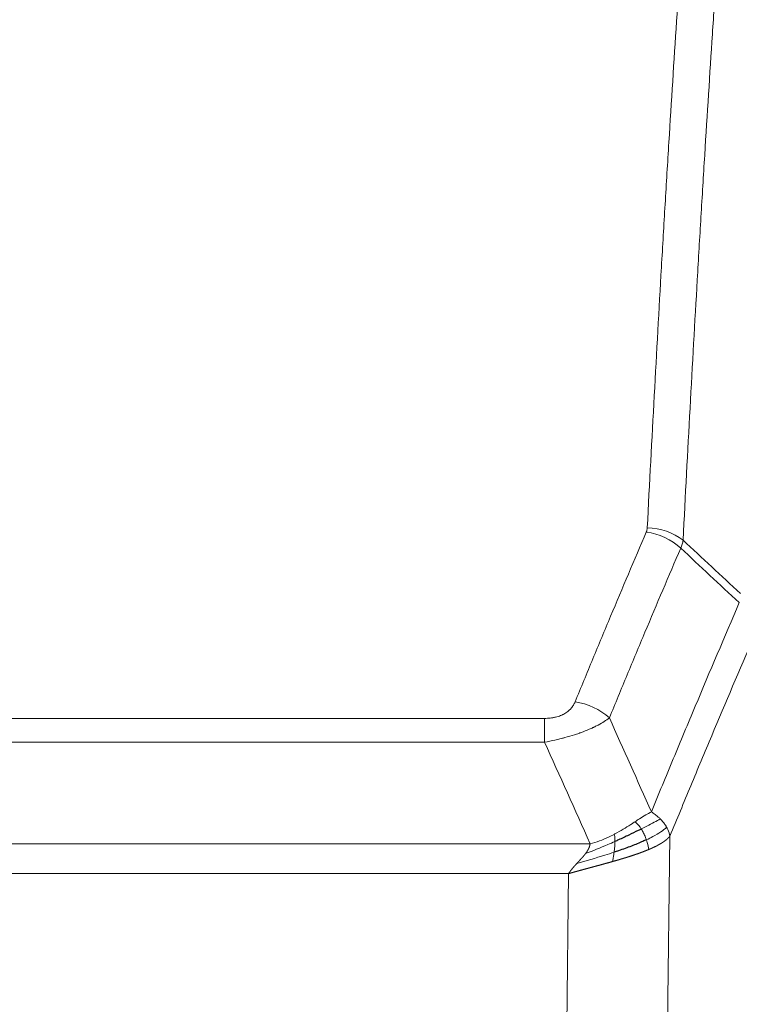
# Model space of a CAD drawing. Header units: inches. Extents: x 0 to 23760, y -13 to 16800.
# Tile 164 of 204: x 16616 to 16754, y 14288 to 14477. Entities that reach past the tile are written whole.
import ezdxf

# ---------------------------------------------------------------- set-up
doc = ezdxf.new("R2010")
doc.units = ezdxf.units.IN
doc.layers.add('254', color=7, linetype='Continuous', true_color=0xffffff)

msp = doc.modelspace()

# ---------------------------------------------------------------- linework, layer by layer
at = {"layer": '254', "color": 110, "linetype": 'Continuous', "lineweight": 13}
for p, q in [((16511.551, 14343.273), (16716.894, 14343.273)), ((16716.894, 14338.71), (16716.894, 14343.273)), ((16716.894, 14338.71), (16511.551, 14338.71)), ((16502.82, 14319.23), (16725.625, 14319.23)), ((16740.945, 14320.676), (16739.987, 14245.026)), ((16721.513, 14313.486), (16506.933, 14313.486)), ((16720.544, 14236.991), (16721.513, 14313.486))]:
    msp.add_line(p, q, dxfattribs=at)
for centre, major_axis, ratio, start_param, end_param in [((16736.59, 14371.525), (-9.987, 0.512), 0.8285973, 3.9974013, 4.7548106), ((16736.402, 14370.734), (-9.188, 3.948), 0.8056434, 4.2999866, 5.045624), ((16722.741, 14338.272), (9.245, -3.812), 0.7933159, 1.14397, 1.886928)]:
    msp.add_ellipse(centre, major_axis=major_axis, ratio=ratio, start_param=start_param, end_param=end_param, dxfattribs=at)
for points, knots in [([(16736.59, 14379.815), (16737.027, 14388.393), (16737.918, 14405.312), (16738.838, 14421.754), (16739.54, 14433.907), (16739.776, 14437.928), (16740.252, 14445.911), (16740.492, 14449.873), (16741.217, 14461.668), (16741.708, 14469.409), (16742.332, 14478.934), (16742.457, 14480.831), (16742.709, 14484.609), (16743.087, 14490.254), (16743.469, 14495.828), (16744.24, 14506.882), (16745.282, 14521.372), (16746.89, 14542.356), (16747.991, 14555.846), (16748.548, 14562.466)], [0, 0, 0, 0, 0.125, 0.25, 0.25, 0.3125, 0.3125, 0.375, 0.375, 0.5, 0.5, 0.53125, 0.53125, 0.5625, 0.625, 0.625, 0.75, 0.875, 1, 1, 1, 1]), ([(16755.431, 14559.877), (16754.873, 14553.264), (16753.771, 14539.79), (16752.161, 14518.829), (16751.118, 14504.357), (16750.346, 14493.315), (16749.963, 14487.748), (16749.584, 14482.11), (16749.333, 14478.336), (16749.207, 14476.441), (16748.583, 14466.928), (16748.091, 14459.195), (16747.365, 14447.414), (16747.124, 14443.457), (16746.648, 14435.483), (16746.412, 14431.467), (16745.709, 14419.328), (16744.787, 14402.906), (16743.895, 14386.007), (16743.457, 14377.438)], [0, 0, 0, 0, 0.125, 0.25, 0.375, 0.375, 0.4375, 0.46875, 0.46875, 0.5, 0.5, 0.625, 0.625, 0.6875, 0.6875, 0.75, 0.75, 0.875, 1, 1, 1, 1]), ([(16736.59, 14379.815), (16736.583, 14379.68), (16736.564, 14379.547), (16736.502, 14379.282), (16736.458, 14379.151), (16736.402, 14379.02)], [0, 0, 0, 0, 0.5, 0.5, 1, 1, 1, 1]), ([(16722.741, 14346.428), (16723.875, 14349.189), (16725.01, 14351.939), (16727.283, 14357.417), (16728.42, 14360.144), (16731.835, 14368.292), (16734.117, 14373.679), (16736.402, 14379.02)], [0, 0, 0, 0, 0.25, 0.25, 0.5, 0.5, 1, 1, 1, 1]), ([(16742.998, 14375.933), (16740.71, 14370.597), (16738.426, 14365.215), (16735.007, 14357.074), (16733.868, 14354.349), (16731.593, 14348.876), (16730.456, 14346.129), (16729.321, 14343.37)], [0, 0, 0, 0, 0.5, 0.5, 0.75, 0.75, 1, 1, 1, 1]), ([(16737.388, 14325.322), (16738.786, 14328.737), (16740.185, 14332.135), (16742.988, 14338.896), (16744.391, 14342.26), (16748.604, 14352.3), (16751.42, 14358.924), (16754.242, 14365.479)], [0, 0, 0, 0, 0.25, 0.25, 0.5, 0.5, 1, 1, 1, 1]), ([(16756.987, 14358.821), (16754.301, 14352.588), (16751.622, 14346.293), (16747.611, 14336.757), (16746.275, 14333.562), (16743.608, 14327.142), (16742.275, 14323.917), (16740.945, 14320.676)], [0, 0, 0, 0, 0.5, 0.5, 0.75, 0.75, 1, 1, 1, 1]), ([(16722.741, 14346.428), (16722.72, 14346.376), (16722.698, 14346.325), (16722.652, 14346.224), (16722.628, 14346.173), (16722.552, 14346.021), (16722.498, 14345.922), (16722.38, 14345.724), (16722.316, 14345.626), (16722.18, 14345.433), (16722.106, 14345.338), (16721.949, 14345.15), (16721.865, 14345.058), (16721.73, 14344.921), (16721.683, 14344.876), (16721.587, 14344.787), (16721.537, 14344.742), (16721.383, 14344.611), (16721.275, 14344.527), (16721.047, 14344.363), (16720.928, 14344.285), (16720.738, 14344.172), (16720.641, 14344.117), (16720.54, 14344.063), (16720.472, 14344.028), (16720.437, 14344.011), (16720.263, 14343.925), (16720.118, 14343.861), (16719.671, 14343.684), (16719.355, 14343.585), (16718.934, 14343.486), (16718.849, 14343.467), (16718.676, 14343.432), (16718.589, 14343.416), (16718.328, 14343.372), (16718.152, 14343.348), (16717.797, 14343.31), (16717.618, 14343.296), (16717.258, 14343.278), (16717.077, 14343.273), (16716.894, 14343.273)], [0, 0, 0, 0, 0.03125, 0.03125, 0.0625, 0.0625, 0.125, 0.125, 0.1875, 0.1875, 0.25, 0.25, 0.3125, 0.3125, 0.34375, 0.34375, 0.375, 0.375, 0.4375, 0.4375, 0.5, 0.5, 0.53125, 0.546875, 0.546875, 0.5625, 0.5625, 0.625, 0.625, 0.75, 0.75, 0.78125, 0.78125, 0.8125, 0.8125, 0.875, 0.875, 0.9375, 0.9375, 1, 1, 1, 1]), ([(16729.321, 14343.37), (16729.023, 14343.137), (16728.697, 14342.906), (16727.984, 14342.449), (16727.598, 14342.222), (16726.969, 14341.886), (16726.697, 14341.746), (16726.412, 14341.608), (16726.297, 14341.552), (16726.239, 14341.525), (16726.063, 14341.442), (16725.945, 14341.388), (16725.342, 14341.117), (16724.833, 14340.906), (16724.161, 14340.65), (16724.025, 14340.599), (16723.818, 14340.524), (16723.748, 14340.499), (16723.608, 14340.449), (16723.538, 14340.424), (16723.186, 14340.301), (16722.899, 14340.205), (16722.023, 14339.925), (16721.418, 14339.747), (16720.715, 14339.558), (16720.636, 14339.537), (16720.479, 14339.495), (16720.399, 14339.475), (16720.161, 14339.414), (16720.002, 14339.374), (16719.522, 14339.256), (16719.2, 14339.181), (16718.225, 14338.964), (16717.564, 14338.831), (16716.894, 14338.71)], [0, 0, 0, 0, 0.125, 0.125, 0.25, 0.25, 0.3125, 0.328125, 0.328125, 0.34375, 0.34375, 0.375, 0.375, 0.5, 0.5, 0.53125, 0.53125, 0.546875, 0.546875, 0.5625, 0.5625, 0.625, 0.625, 0.75, 0.75, 0.765625, 0.765625, 0.78125, 0.78125, 0.8125, 0.8125, 0.875, 0.875, 1, 1, 1, 1]), ([(16737.388, 14325.322), (16736.695, 14324.995), (16735.929, 14324.529), (16734.802, 14323.809), (16734.511, 14323.621), (16734.213, 14323.427)], [0, 0, 0, 0, 0.75, 0.75, 1, 1, 1, 1]), ([(16739.095, 14323.977), (16738.972, 14324.101), (16738.844, 14324.222), (16738.512, 14324.518), (16738.301, 14324.689), (16737.86, 14325.017), (16737.628, 14325.174), (16737.388, 14325.322)], [0, 0, 0, 0, 0.25, 0.25, 0.625, 0.625, 1, 1, 1, 1]), ([(16734.213, 14323.427), (16734.063, 14323.33), (16733.912, 14323.232), (16733.297, 14322.834), (16732.818, 14322.527), (16731.824, 14321.913), (16731.309, 14321.607), (16730.602, 14321.212), (16730.424, 14321.115), (16730.243, 14321.019)], [0, 0, 0, 0, 0.125, 0.125, 0.5, 0.5, 0.875, 0.875, 1, 1, 1, 1]), ([(16735.437, 14322.047), (16735.338, 14322.202), (16735.237, 14322.349), (16734.98, 14322.693), (16734.823, 14322.877), (16734.512, 14323.193), (16734.359, 14323.325), (16734.213, 14323.427)], [0, 0, 0, 0, 0.25, 0.25, 0.625, 0.625, 1, 1, 1, 1]), ([(16739.095, 14323.977), (16738.397, 14323.595), (16737.526, 14323.122), (16736.165, 14322.417), (16735.808, 14322.234), (16735.437, 14322.047)], [0, 0, 0, 0, 0.75, 0.75, 1, 1, 1, 1]), ([(16740.306, 14322.389), (16740.267, 14322.459), (16740.226, 14322.528), (16740.059, 14322.804), (16739.92, 14323.007), (16739.616, 14323.406), (16739.452, 14323.601), (16739.217, 14323.853), (16739.157, 14323.915), (16739.095, 14323.977)], [0, 0, 0, 0, 0.125, 0.125, 0.5, 0.5, 0.875, 0.875, 1, 1, 1, 1]), ([(16730.243, 14321.019), (16729.883, 14320.827), (16729.516, 14320.642), (16728.022, 14319.938), (16726.846, 14319.496), (16725.625, 14319.23)], [0, 0, 0, 0, 0.25, 0.25, 1, 1, 1, 1]), ([(16730.394, 14319.65), (16730.395, 14319.805), (16730.394, 14319.952), (16730.38, 14320.296), (16730.364, 14320.479), (16730.316, 14320.792), (16730.284, 14320.921), (16730.243, 14321.019)], [0, 0, 0, 0, 0.25, 0.25, 0.625, 0.625, 1, 1, 1, 1]), ([(16736.423, 14319.974), (16736.392, 14320.062), (16736.36, 14320.151), (16736.225, 14320.508), (16736.112, 14320.779), (16735.863, 14321.307), (16735.726, 14321.565), (16735.535, 14321.889), (16735.486, 14321.969), (16735.437, 14322.047)], [0, 0, 0, 0, 0.125, 0.125, 0.5, 0.5, 0.875, 0.875, 1, 1, 1, 1]), ([(16740.306, 14322.389), (16739.693, 14321.805), (16738.797, 14321.197), (16737.268, 14320.381), (16736.858, 14320.177), (16736.423, 14319.974)], [0, 0, 0, 0, 0.75, 0.75, 1, 1, 1, 1]), ([(16740.945, 14320.676), (16740.86, 14321.109), (16740.718, 14321.543), (16740.455, 14322.109), (16740.383, 14322.25), (16740.306, 14322.389)], [0, 0, 0, 0, 0.75, 0.75, 1, 1, 1, 1]), ([(16730.394, 14319.65), (16729.936, 14319.445), (16729.472, 14319.242), (16727.602, 14318.437), (16726.165, 14317.854), (16724.755, 14317.332)], [0, 0, 0, 0, 0.25, 0.25, 1, 1, 1, 1]), ([(16724.755, 14317.332), (16724.763, 14317.342), (16724.779, 14317.364), (16724.802, 14317.396), (16724.826, 14317.427), (16724.848, 14317.459), (16724.871, 14317.491), (16724.893, 14317.522), (16724.915, 14317.554), (16724.937, 14317.585), (16724.958, 14317.616), (16724.979, 14317.648), (16725, 14317.679), (16725.02, 14317.71), (16725.04, 14317.74), (16725.06, 14317.771), (16725.079, 14317.802), (16725.098, 14317.832), (16725.117, 14317.863), (16725.135, 14317.893), (16725.153, 14317.923), (16725.171, 14317.954), (16725.188, 14317.984), (16725.205, 14318.014), (16725.222, 14318.043), (16725.238, 14318.073), (16725.254, 14318.103), (16725.27, 14318.132), (16725.285, 14318.162), (16725.3, 14318.191), (16725.315, 14318.22), (16725.329, 14318.25), (16725.343, 14318.279), (16725.357, 14318.308), (16725.37, 14318.336), (16725.383, 14318.365), (16725.396, 14318.394), (16725.409, 14318.422), (16725.421, 14318.451), (16725.432, 14318.479), (16725.444, 14318.507), (16725.455, 14318.535), (16725.465, 14318.563), (16725.476, 14318.591), (16725.486, 14318.619), (16725.496, 14318.647), (16725.505, 14318.674), (16725.514, 14318.702), (16725.523, 14318.729), (16725.531, 14318.757), (16725.539, 14318.784), (16725.547, 14318.811), (16725.554, 14318.838), (16725.561, 14318.865), (16725.568, 14318.891), (16725.574, 14318.918), (16725.581, 14318.945), (16725.586, 14318.971), (16725.592, 14318.998), (16725.597, 14319.024), (16725.602, 14319.05), (16725.606, 14319.076), (16725.61, 14319.102), (16725.614, 14319.128), (16725.617, 14319.154), (16725.62, 14319.179), (16725.623, 14319.205), (16725.625, 14319.222), (16725.625, 14319.23)], [0, 0, 0, 0, 0.0185022, 0.0368847, 0.0551481, 0.073293, 0.0913199, 0.1092294, 0.1270222, 0.1446988, 0.1622598, 0.1797059, 0.1970378, 0.2142561, 0.2313614, 0.2483544, 0.265236, 0.2820066, 0.2986672, 0.3152184, 0.331661, 0.3479958, 0.3642235, 0.380345, 0.3963611, 0.4122725, 0.4280803, 0.4437851, 0.459388, 0.4748898, 0.4902915, 0.5055939, 0.5207981, 0.535905, 0.5509156, 0.565831, 0.5806521, 0.5953801, 0.6100159, 0.6245607, 0.6390157, 0.6533819, 0.6676604, 0.6818526, 0.6959596, 0.7099825, 0.7239227, 0.7377815, 0.75156, 0.7652597, 0.7788818, 0.7924277, 0.8058989, 0.8192966, 0.8326224, 0.8458776, 0.8590638, 0.8721825, 0.8852351, 0.8982233, 0.9111485, 0.9240124, 0.9368166, 0.9495628, 0.9622525, 0.9748874, 0.9874694, 1, 1, 1, 1]), ([(16730.225, 14317.589), (16730.237, 14317.676), (16730.249, 14317.764), (16730.293, 14318.117), (16730.322, 14318.385), (16730.366, 14318.911), (16730.381, 14319.168), (16730.391, 14319.493), (16730.393, 14319.572), (16730.394, 14319.65)], [0, 0, 0, 0, 0.125, 0.125, 0.5, 0.5, 0.875, 0.875, 1, 1, 1, 1]), ([(16736.913, 14318.128), (16736.842, 14318.489), (16736.742, 14318.948), (16736.541, 14319.623), (16736.484, 14319.797), (16736.423, 14319.974)], [0, 0, 0, 0, 0.75, 0.75, 1, 1, 1, 1]), ([(16740.945, 14320.676), (16740.939, 14320.669), (16740.927, 14320.655), (16740.909, 14320.633), (16740.89, 14320.612), (16740.872, 14320.59), (16740.853, 14320.569), (16740.835, 14320.548), (16740.816, 14320.527), (16740.797, 14320.506), (16740.777, 14320.485), (16740.758, 14320.464), (16740.738, 14320.444), (16740.719, 14320.423), (16740.699, 14320.402), (16740.679, 14320.382), (16740.658, 14320.362), (16740.638, 14320.341), (16740.617, 14320.321), (16740.597, 14320.301), (16740.576, 14320.281), (16740.555, 14320.261), (16740.534, 14320.241), (16740.513, 14320.221), (16740.491, 14320.202), (16740.47, 14320.182), (16740.448, 14320.163), (16740.426, 14320.143), (16740.405, 14320.124), (16740.383, 14320.105), (16740.361, 14320.085), (16740.338, 14320.066), (16740.316, 14320.047), (16740.294, 14320.029), (16740.271, 14320.01), (16740.248, 14319.991), (16740.226, 14319.972), (16740.203, 14319.954), (16740.18, 14319.935), (16740.157, 14319.917), (16740.134, 14319.899), (16740.111, 14319.88), (16740.087, 14319.862), (16740.064, 14319.844), (16740.04, 14319.826), (16740.017, 14319.808), (16739.993, 14319.79), (16739.969, 14319.773), (16739.946, 14319.755), (16739.922, 14319.738), (16739.898, 14319.72), (16739.874, 14319.703), (16739.85, 14319.685), (16739.826, 14319.668), (16739.802, 14319.651), (16739.777, 14319.634), (16739.753, 14319.617), (16739.729, 14319.6), (16739.704, 14319.583), (16739.68, 14319.567), (16739.655, 14319.55), (16739.631, 14319.534), (16739.606, 14319.517), (16739.581, 14319.501), (16739.557, 14319.484), (16739.532, 14319.468), (16739.507, 14319.452), (16739.483, 14319.436), (16739.458, 14319.42), (16739.433, 14319.404), (16739.408, 14319.388), (16739.383, 14319.373), (16739.358, 14319.357), (16739.333, 14319.341), (16739.308, 14319.326), (16739.283, 14319.311), (16739.258, 14319.295), (16739.233, 14319.28), (16739.208, 14319.265), (16739.183, 14319.25), (16739.158, 14319.235), (16739.133, 14319.22), (16739.108, 14319.205), (16739.083, 14319.19), (16739.058, 14319.176), (16739.033, 14319.161), (16739.008, 14319.146), (16738.982, 14319.132), (16738.957, 14319.118), (16738.932, 14319.103), (16738.907, 14319.089), (16738.882, 14319.075), (16738.857, 14319.061), (16738.832, 14319.047), (16738.807, 14319.033), (16738.782, 14319.019), (16738.757, 14319.006), (16738.732, 14318.992), (16738.707, 14318.978), (16738.682, 14318.965), (16738.658, 14318.951), (16738.633, 14318.938), (16738.608, 14318.925), (16738.583, 14318.912), (16738.558, 14318.898), (16738.534, 14318.885), (16738.509, 14318.872), (16738.484, 14318.859), (16738.46, 14318.847), (16738.435, 14318.834), (16738.411, 14318.821), (16738.386, 14318.809), (16738.362, 14318.796), (16738.337, 14318.784), (16738.313, 14318.771), (16738.289, 14318.759), (16738.264, 14318.747), (16738.24, 14318.735), (16738.216, 14318.723), (16738.192, 14318.711), (16738.168, 14318.699), (16738.144, 14318.687), (16738.12, 14318.675), (16738.096, 14318.663), (16738.072, 14318.652), (16738.049, 14318.64), (16738.025, 14318.629), (16738.001, 14318.617), (16737.978, 14318.606), (16737.954, 14318.595), (16737.931, 14318.584), (16737.908, 14318.572), (16737.884, 14318.561), (16737.861, 14318.55), (16737.838, 14318.539), (16737.815, 14318.529), (16737.792, 14318.518), (16737.769, 14318.507), (16737.746, 14318.497), (16737.724, 14318.486), (16737.701, 14318.476), (16737.679, 14318.465), (16737.656, 14318.455), (16737.634, 14318.445), (16737.611, 14318.434), (16737.589, 14318.424), (16737.567, 14318.414), (16737.545, 14318.404), (16737.523, 14318.394), (16737.501, 14318.384), (16737.48, 14318.375), (16737.458, 14318.365), (16737.436, 14318.355), (16737.415, 14318.346), (16737.394, 14318.336), (16737.372, 14318.327), (16737.351, 14318.317), (16737.33, 14318.308), (16737.309, 14318.299), (16737.288, 14318.29), (16737.268, 14318.28), (16737.247, 14318.271), (16737.226, 14318.262), (16737.206, 14318.254), (16737.186, 14318.245), (16737.165, 14318.236), (16737.145, 14318.227), (16737.125, 14318.219), (16737.105, 14318.21), (16737.086, 14318.201), (16737.066, 14318.193), (16737.046, 14318.185), (16737.027, 14318.176), (16737.008, 14318.168), (16736.989, 14318.16), (16736.969, 14318.152), (16736.95, 14318.144), (16736.932, 14318.136), (16736.919, 14318.13), (16736.913, 14318.128)], [0, 0, 0, 0, 0.0080212, 0.0160154, 0.0239827, 0.0319231, 0.0398365, 0.0477229, 0.0555824, 0.0634149, 0.0712205, 0.0789992, 0.0867509, 0.0944756, 0.1021734, 0.1098443, 0.1174881, 0.1251051, 0.1326951, 0.1402581, 0.1477942, 0.1553034, 0.1627856, 0.1702408, 0.1776691, 0.1850704, 0.1924448, 0.1997923, 0.2071128, 0.2144063, 0.2216729, 0.2289126, 0.2361253, 0.243311, 0.2504698, 0.2576016, 0.2647065, 0.2717845, 0.2788355, 0.2858595, 0.2928566, 0.2998268, 0.30677, 0.3136862, 0.3205755, 0.3274379, 0.3342733, 0.3410817, 0.3478632, 0.3546178, 0.3613454, 0.3680461, 0.3747198, 0.3813665, 0.3879863, 0.3945792, 0.4011451, 0.4076841, 0.4141961, 0.4206811, 0.4271393, 0.4335704, 0.4399746, 0.4463519, 0.4527022, 0.4590256, 0.465322, 0.4715915, 0.477834, 0.4840496, 0.4902382, 0.4963999, 0.5025346, 0.5086424, 0.5147232, 0.5207771, 0.526804, 0.532804, 0.5387771, 0.5447232, 0.5506423, 0.5565345, 0.5623997, 0.568238, 0.5740494, 0.5798338, 0.5855912, 0.5913217, 0.5970253, 0.6027019, 0.6083515, 0.6139742, 0.61957, 0.6251388, 0.6306807, 0.6361956, 0.6416836, 0.6471446, 0.6525787, 0.6579858, 0.663366, 0.6687192, 0.6740455, 0.6793448, 0.6846172, 0.6898627, 0.6950812, 0.7002727, 0.7054373, 0.710575, 0.7156857, 0.7207694, 0.7258262, 0.7308561, 0.735859, 0.740835, 0.745784, 0.7507061, 0.7556012, 0.7604694, 0.7653107, 0.7701249, 0.7749123, 0.7796727, 0.7844061, 0.7891127, 0.7937922, 0.7984448, 0.8030705, 0.8076692, 0.812241, 0.8167858, 0.8213037, 0.8257947, 0.8302587, 0.8346957, 0.8391058, 0.843489, 0.8478452, 0.8521745, 0.8564768, 0.8607522, 0.8650006, 0.8692221, 0.8734166, 0.8775842, 0.8817249, 0.8858386, 0.8899254, 0.8939852, 0.8980181, 0.902024, 0.906003, 0.909955, 0.9138802, 0.9177783, 0.9216495, 0.9254938, 0.9293111, 0.9331015, 0.936865, 0.9406015, 0.944311, 0.9479937, 0.9516493, 0.9552781, 0.9588799, 0.9624547, 0.9660026, 0.9695236, 0.9730176, 0.9764847, 0.9799249, 0.9833381, 0.9867243, 0.9900837, 0.993416, 0.9967215, 1, 1, 1, 1]), ([(16730.225, 14317.589), (16729.647, 14317.398), (16729.059, 14317.21), (16726.685, 14316.469), (16724.856, 14315.938), (16723.083, 14315.434)], [0, 0, 0, 0, 0.25, 0.25, 1, 1, 1, 1]), ([(16723.083, 14315.434), (16723.098, 14315.45), (16723.126, 14315.48), (16723.167, 14315.525), (16723.208, 14315.569), (16723.247, 14315.612), (16723.286, 14315.653), (16723.323, 14315.694), (16723.359, 14315.733), (16723.395, 14315.771), (16723.429, 14315.808), (16723.462, 14315.844), (16723.494, 14315.879), (16723.525, 14315.912), (16723.555, 14315.945), (16723.584, 14315.976), (16723.612, 14316.006), (16723.639, 14316.035), (16723.665, 14316.063), (16723.689, 14316.09), (16723.713, 14316.115), (16723.736, 14316.14), (16723.757, 14316.163), (16723.778, 14316.185), (16723.797, 14316.206), (16723.816, 14316.226), (16723.833, 14316.245), (16723.849, 14316.263), (16723.864, 14316.279), (16723.879, 14316.294), (16723.892, 14316.309), (16723.904, 14316.322), (16723.915, 14316.334), (16723.925, 14316.345), (16723.934, 14316.354), (16723.942, 14316.363), (16723.948, 14316.37), (16723.954, 14316.377), (16723.959, 14316.382), (16723.971, 14316.396), (16723.992, 14316.419), (16724.021, 14316.451), (16724.05, 14316.483), (16724.078, 14316.515), (16724.106, 14316.546), (16724.134, 14316.578), (16724.161, 14316.609), (16724.188, 14316.64), (16724.214, 14316.67), (16724.241, 14316.7), (16724.267, 14316.731), (16724.292, 14316.76), (16724.318, 14316.79), (16724.343, 14316.82), (16724.367, 14316.849), (16724.392, 14316.878), (16724.416, 14316.906), (16724.439, 14316.935), (16724.463, 14316.963), (16724.486, 14316.991), (16724.508, 14317.018), (16724.531, 14317.046), (16724.553, 14317.073), (16724.574, 14317.1), (16724.596, 14317.127), (16724.617, 14317.153), (16724.637, 14317.179), (16724.658, 14317.205), (16724.678, 14317.231), (16724.698, 14317.257), (16724.717, 14317.282), (16724.736, 14317.307), (16724.748, 14317.323), (16724.755, 14317.332)], [0, 0, 0, 0, 0.0247661, 0.0489206, 0.0724636, 0.0953949, 0.1177147, 0.1394229, 0.1605195, 0.1810045, 0.2008779, 0.2201398, 0.23879, 0.2568287, 0.2742558, 0.2910713, 0.3072753, 0.3228676, 0.3378484, 0.3522176, 0.3659752, 0.3791212, 0.3916556, 0.4035785, 0.4148897, 0.4255894, 0.4356775, 0.445154, 0.454019, 0.4622723, 0.4699141, 0.4769443, 0.4833629, 0.48917, 0.4943654, 0.4989493, 0.5029216, 0.5062824, 0.5090316, 0.5111692, 0.5284651, 0.5456049, 0.5625886, 0.5794163, 0.5960881, 0.612604, 0.6289642, 0.6451687, 0.6612176, 0.6771111, 0.6928491, 0.7084319, 0.7238594, 0.7391318, 0.7542492, 0.7692118, 0.7840195, 0.7986726, 0.8131712, 0.8275153, 0.8417051, 0.8557408, 0.8696224, 0.8833501, 0.8969241, 0.9103445, 0.9236114, 0.936725, 0.9496856, 0.9624932, 0.975148, 0.9876502, 1, 1, 1, 1]), ([(16736.913, 14318.128), (16736.898, 14318.122), (16736.869, 14318.109), (16736.825, 14318.091), (16736.78, 14318.072), (16736.736, 14318.054), (16736.691, 14318.035), (16736.647, 14318.017), (16736.602, 14317.998), (16736.557, 14317.98), (16736.512, 14317.962), (16736.467, 14317.943), (16736.422, 14317.925), (16736.377, 14317.907), (16736.331, 14317.889), (16736.286, 14317.871), (16736.241, 14317.853), (16736.195, 14317.835), (16736.149, 14317.817), (16736.103, 14317.799), (16736.058, 14317.781), (16736.012, 14317.763), (16735.966, 14317.745), (16735.919, 14317.727), (16735.873, 14317.71), (16735.827, 14317.692), (16735.78, 14317.674), (16735.734, 14317.657), (16735.687, 14317.639), (16735.641, 14317.622), (16735.594, 14317.604), (16735.547, 14317.587), (16735.5, 14317.569), (16735.454, 14317.552), (16735.407, 14317.534), (16735.36, 14317.517), (16735.312, 14317.5), (16735.265, 14317.483), (16735.218, 14317.465), (16735.171, 14317.448), (16735.123, 14317.431), (16735.076, 14317.414), (16735.028, 14317.397), (16734.981, 14317.38), (16734.933, 14317.363), (16734.885, 14317.346), (16734.838, 14317.329), (16734.79, 14317.312), (16734.742, 14317.295), (16734.694, 14317.279), (16734.646, 14317.262), (16734.598, 14317.245), (16734.55, 14317.228), (16734.502, 14317.212), (16734.454, 14317.195), (16734.406, 14317.179), (16734.357, 14317.162), (16734.309, 14317.146), (16734.261, 14317.129), (16734.212, 14317.113), (16734.164, 14317.096), (16734.115, 14317.08), (16734.067, 14317.064), (16734.018, 14317.047), (16733.97, 14317.031), (16733.921, 14317.015), (16733.873, 14316.999), (16733.824, 14316.983), (16733.775, 14316.967), (16733.727, 14316.95), (16733.678, 14316.934), (16733.629, 14316.918), (16733.58, 14316.902), (16733.531, 14316.887), (16733.482, 14316.871), (16733.434, 14316.855), (16733.385, 14316.839), (16733.336, 14316.823), (16733.287, 14316.807), (16733.238, 14316.792), (16733.189, 14316.776), (16733.14, 14316.76), (16733.091, 14316.745), (16733.042, 14316.729), (16732.993, 14316.714), (16732.943, 14316.698), (16732.894, 14316.683), (16732.845, 14316.667), (16732.796, 14316.652), (16732.747, 14316.636), (16732.698, 14316.621), (16732.649, 14316.606), (16732.6, 14316.59), (16732.55, 14316.575), (16732.501, 14316.56), (16732.452, 14316.545), (16732.403, 14316.53), (16732.354, 14316.514), (16732.305, 14316.499), (16732.255, 14316.484), (16732.206, 14316.469), (16732.157, 14316.454), (16732.108, 14316.439), (16732.059, 14316.424), (16732.009, 14316.409), (16731.96, 14316.395), (16731.911, 14316.38), (16731.862, 14316.365), (16731.813, 14316.35), (16731.764, 14316.335), (16731.715, 14316.321), (16731.665, 14316.306), (16731.616, 14316.291), (16731.567, 14316.277), (16731.518, 14316.262), (16731.469, 14316.248), (16731.42, 14316.233), (16731.371, 14316.218), (16731.322, 14316.204), (16731.273, 14316.19), (16731.224, 14316.175), (16731.175, 14316.161), (16731.126, 14316.146), (16731.077, 14316.132), (16731.028, 14316.118), (16730.979, 14316.103), (16730.93, 14316.089), (16730.881, 14316.075), (16730.833, 14316.061), (16730.784, 14316.047), (16730.735, 14316.032), (16730.686, 14316.018), (16730.637, 14316.004), (16730.589, 14315.99), (16730.54, 14315.976), (16730.491, 14315.962), (16730.443, 14315.948), (16730.394, 14315.934), (16730.346, 14315.92), (16730.297, 14315.906), (16730.249, 14315.892), (16730.2, 14315.879), (16730.152, 14315.865), (16730.103, 14315.851), (16730.055, 14315.837), (16730.007, 14315.824), (16729.958, 14315.81), (16729.926, 14315.801), (16729.91, 14315.796)], [0, 0, 0, 0, 0.0076941, 0.0153765, 0.0230472, 0.0307061, 0.0383534, 0.045989, 0.0536129, 0.061225, 0.0688255, 0.0764143, 0.0839914, 0.0915567, 0.0991104, 0.1066524, 0.1141827, 0.1217013, 0.1292082, 0.1367034, 0.1441869, 0.1516588, 0.1591189, 0.1665674, 0.1740041, 0.1814292, 0.1888426, 0.1962444, 0.2036344, 0.2110128, 0.2183794, 0.2257344, 0.2330778, 0.2404094, 0.2477294, 0.2550377, 0.2623343, 0.2696193, 0.2768926, 0.2841542, 0.2914041, 0.2986424, 0.305869, 0.313084, 0.3202872, 0.3274789, 0.3346588, 0.3418271, 0.3489838, 0.3561287, 0.3632621, 0.3703837, 0.3774937, 0.3845921, 0.3916788, 0.3987539, 0.4058173, 0.412869, 0.4199092, 0.4269376, 0.4339544, 0.4409596, 0.4479532, 0.454935, 0.4619053, 0.4688639, 0.4758109, 0.4827462, 0.4896699, 0.496582, 0.5034825, 0.5103713, 0.5172485, 0.524114, 0.5309679, 0.5378102, 0.5446409, 0.55146, 0.5582674, 0.5650632, 0.5718474, 0.57862, 0.5853809, 0.5921303, 0.598868, 0.6055941, 0.6123087, 0.6190116, 0.6257029, 0.6323825, 0.6390506, 0.6457071, 0.652352, 0.6589853, 0.665607, 0.672217, 0.6788155, 0.6854024, 0.6919777, 0.6985414, 0.7050935, 0.7116341, 0.718163, 0.7246804, 0.7311862, 0.7376804, 0.744163, 0.750634, 0.7570935, 0.7635413, 0.7699776, 0.7764024, 0.7828155, 0.7892171, 0.7956072, 0.8019856, 0.8083525, 0.8147079, 0.8210516, 0.8273839, 0.8337045, 0.8400136, 0.8463112, 0.8525972, 0.8588716, 0.8651345, 0.8713859, 0.8776257, 0.8838539, 0.8900706, 0.8962758, 0.9024695, 0.9086516, 0.9148221, 0.9209812, 0.9271287, 0.9332646, 0.9393891, 0.945502, 0.9516034, 0.9576933, 0.9637717, 0.9698385, 0.9758938, 0.9819376, 0.9879699, 0.9939907, 1, 1, 1, 1]), ([(16729.91, 14315.796), (16729.943, 14315.967), (16729.983, 14316.164), (16730.065, 14316.596), (16730.107, 14316.831), (16730.175, 14317.244), (16730.201, 14317.415), (16730.225, 14317.589)], [0, 0, 0, 0, 0.375, 0.375, 0.75, 0.75, 1, 1, 1, 1]), ([(16729.91, 14315.796), (16729.888, 14315.79), (16729.845, 14315.778), (16729.78, 14315.759), (16729.715, 14315.741), (16729.65, 14315.723), (16729.585, 14315.704), (16729.52, 14315.686), (16729.455, 14315.668), (16729.39, 14315.649), (16729.325, 14315.631), (16729.259, 14315.613), (16729.194, 14315.595), (16729.129, 14315.576), (16729.064, 14315.558), (16728.999, 14315.54), (16728.933, 14315.522), (16728.868, 14315.504), (16728.803, 14315.486), (16728.738, 14315.468), (16728.673, 14315.45), (16728.607, 14315.431), (16728.542, 14315.413), (16728.477, 14315.395), (16728.412, 14315.377), (16728.346, 14315.359), (16728.281, 14315.341), (16728.216, 14315.324), (16728.151, 14315.306), (16728.085, 14315.288), (16728.02, 14315.27), (16727.955, 14315.252), (16727.89, 14315.234), (16727.825, 14315.216), (16727.759, 14315.198), (16727.694, 14315.181), (16727.629, 14315.163), (16727.564, 14315.145), (16727.499, 14315.127), (16727.434, 14315.109), (16727.369, 14315.092), (16727.304, 14315.074), (16727.238, 14315.056), (16727.173, 14315.039), (16727.108, 14315.021), (16727.043, 14315.003), (16726.978, 14314.986), (16726.914, 14314.968), (16726.849, 14314.95), (16726.784, 14314.933), (16726.719, 14314.915), (16726.654, 14314.898), (16726.589, 14314.88), (16726.524, 14314.862), (16726.46, 14314.845), (16726.395, 14314.827), (16726.33, 14314.81), (16726.266, 14314.792), (16726.201, 14314.775), (16726.136, 14314.757), (16726.072, 14314.74), (16726.007, 14314.722), (16725.943, 14314.705), (16725.878, 14314.688), (16725.814, 14314.67), (16725.75, 14314.653), (16725.685, 14314.635), (16725.621, 14314.618), (16725.557, 14314.601), (16725.493, 14314.583), (16725.429, 14314.566), (16725.364, 14314.549), (16725.3, 14314.531), (16725.236, 14314.514), (16725.172, 14314.497), (16725.109, 14314.479), (16725.045, 14314.462), (16724.981, 14314.445), (16724.917, 14314.427), (16724.853, 14314.41), (16724.79, 14314.393), (16724.726, 14314.376), (16724.663, 14314.358), (16724.599, 14314.341), (16724.536, 14314.324), (16724.472, 14314.307), (16724.409, 14314.29), (16724.346, 14314.272), (16724.283, 14314.255), (16724.22, 14314.238), (16724.157, 14314.221), (16724.094, 14314.204), (16724.031, 14314.186), (16723.968, 14314.169), (16723.905, 14314.152), (16723.842, 14314.135), (16723.78, 14314.118), (16723.717, 14314.101), (16723.654, 14314.084), (16723.592, 14314.066), (16723.529, 14314.049), (16723.467, 14314.032), (16723.405, 14314.015), (16723.343, 14313.998), (16723.281, 14313.981), (16723.218, 14313.964), (16723.156, 14313.947), (16723.095, 14313.93), (16723.033, 14313.913), (16722.971, 14313.895), (16722.909, 14313.878), (16722.848, 14313.861), (16722.786, 14313.844), (16722.725, 14313.827), (16722.663, 14313.81), (16722.602, 14313.793), (16722.541, 14313.776), (16722.48, 14313.759), (16722.419, 14313.742), (16722.358, 14313.725), (16722.297, 14313.708), (16722.236, 14313.691), (16722.175, 14313.674), (16722.114, 14313.657), (16722.054, 14313.64), (16721.993, 14313.623), (16721.933, 14313.606), (16721.873, 14313.589), (16721.812, 14313.571), (16721.752, 14313.554), (16721.692, 14313.537), (16721.632, 14313.52), (16721.572, 14313.503), (16721.532, 14313.492), (16721.513, 14313.486)], [0, 0, 0, 0, 0.0081592, 0.0163092, 0.0244501, 0.0325819, 0.0407045, 0.0488181, 0.0569225, 0.0650178, 0.0731041, 0.0811812, 0.0892493, 0.0973083, 0.1053581, 0.113399, 0.1214307, 0.1294534, 0.137467, 0.1454716, 0.1534671, 0.1614536, 0.169431, 0.1773994, 0.1853588, 0.1933091, 0.2012504, 0.2091827, 0.217106, 0.2250203, 0.2329256, 0.2408219, 0.2487092, 0.2565875, 0.2644568, 0.2723172, 0.2801686, 0.288011, 0.2958444, 0.303669, 0.3114845, 0.3192911, 0.3270888, 0.3348775, 0.3426574, 0.3504282, 0.3581902, 0.3659433, 0.3736874, 0.3814227, 0.389149, 0.3968665, 0.4045751, 0.4122748, 0.4199656, 0.4276476, 0.4353206, 0.4429849, 0.4506403, 0.4582868, 0.4659245, 0.4735534, 0.4811734, 0.4887846, 0.496387, 0.5039805, 0.5115653, 0.5191413, 0.5267084, 0.5342668, 0.5418164, 0.5493572, 0.5568893, 0.5644125, 0.5719271, 0.5794328, 0.5869298, 0.5944181, 0.6018976, 0.6093684, 0.6168305, 0.6242839, 0.6317285, 0.6391644, 0.6465917, 0.6540102, 0.6614201, 0.6688212, 0.6762137, 0.6835975, 0.6909727, 0.6983392, 0.705697, 0.7130462, 0.7203868, 0.7277187, 0.735042, 0.7423567, 0.7496628, 0.7569603, 0.7642491, 0.7715294, 0.7788011, 0.7860642, 0.7933187, 0.8005646, 0.807802, 0.8150309, 0.8222512, 0.8294629, 0.8366661, 0.8438608, 0.851047, 0.8582246, 0.8653938, 0.8725544, 0.8797065, 0.8868502, 0.8939854, 0.9011121, 0.9082303, 0.9153401, 0.9224414, 0.9295343, 0.9366187, 0.9436947, 0.9507623, 0.9578214, 0.9648722, 0.9719145, 0.9789485, 0.985974, 0.9929912, 1, 1, 1, 1]), ([(16721.513, 14313.486), (16721.518, 14313.495), (16721.528, 14313.512), (16721.545, 14313.538), (16721.561, 14313.564), (16721.578, 14313.591), (16721.596, 14313.618), (16721.614, 14313.645), (16721.632, 14313.672), (16721.651, 14313.7), (16721.67, 14313.728), (16721.689, 14313.756), (16721.709, 14313.784), (16721.729, 14313.813), (16721.75, 14313.842), (16721.771, 14313.871), (16721.792, 14313.901), (16721.814, 14313.931), (16721.836, 14313.961), (16721.858, 14313.991), (16721.881, 14314.022), (16721.905, 14314.053), (16721.929, 14314.084), (16721.953, 14314.115), (16721.977, 14314.147), (16722.002, 14314.179), (16722.027, 14314.212), (16722.053, 14314.244), (16722.079, 14314.277), (16722.106, 14314.31), (16722.133, 14314.344), (16722.16, 14314.377), (16722.188, 14314.411), (16722.216, 14314.446), (16722.244, 14314.48), (16722.273, 14314.515), (16722.302, 14314.55), (16722.332, 14314.586), (16722.362, 14314.621), (16722.392, 14314.657), (16722.423, 14314.694), (16722.454, 14314.73), (16722.486, 14314.767), (16722.518, 14314.804), (16722.55, 14314.841), (16722.583, 14314.879), (16722.616, 14314.917), (16722.65, 14314.955), (16722.684, 14314.994), (16722.718, 14315.032), (16722.753, 14315.071), (16722.788, 14315.111), (16722.824, 14315.15), (16722.86, 14315.19), (16722.896, 14315.23), (16722.933, 14315.27), (16722.97, 14315.311), (16723.007, 14315.352), (16723.045, 14315.393), (16723.071, 14315.421), (16723.083, 14315.434)], [0, 0, 0, 0, 0.0121901, 0.0245516, 0.0370849, 0.0497905, 0.0626689, 0.0757204, 0.0889455, 0.1023447, 0.1159182, 0.1296666, 0.14359, 0.1576889, 0.1719636, 0.1864145, 0.2010418, 0.2158458, 0.2308268, 0.2459852, 0.261321, 0.2768347, 0.2925265, 0.3083966, 0.3244452, 0.3406727, 0.357079, 0.3736646, 0.3904296, 0.4073742, 0.4244986, 0.4418029, 0.4592875, 0.4769523, 0.4947976, 0.5128236, 0.5310305, 0.5494183, 0.5679872, 0.5867374, 0.605669, 0.6247822, 0.644077, 0.6635537, 0.6832123, 0.7030529, 0.7230758, 0.7432809, 0.7636685, 0.7842385, 0.8049912, 0.8259267, 0.8470449, 0.8683461, 0.8898303, 0.9114976, 0.9333482, 0.955382, 0.9775993, 1, 1, 1, 1])]:
    msp.add_open_spline(points, degree=3, knots=knots, dxfattribs=at)
for points in [[(16743.457, 14377.438), (16743.417, 14377.195), (16743.299, 14376.7), (16743.111, 14376.191), (16742.998, 14375.933)], [(16754.242, 14365.479), (16750.495, 14368.965), (16746.747, 14372.45), (16742.998, 14375.933)], [(16743.457, 14377.438), (16747.123, 14374.032), (16750.789, 14370.625), (16754.454, 14367.216)], [(16729.321, 14343.37), (16732.025, 14337.36), (16734.714, 14331.344), (16737.388, 14325.322)], [(16725.625, 14319.23), (16722.732, 14325.73), (16719.822, 14332.224), (16716.894, 14338.71)]]:
    msp.add_open_spline(points, degree=3, dxfattribs=at)
at = {"layer": '254', "color": 2, "linetype": 'Continuous', "lineweight": 25}
for points in [[(16735.437, 14322.047), (16735.251, 14321.953), (16735.062, 14321.858), (16734.29, 14321.473), (16733.68, 14321.176), (16732.41, 14320.571), (16731.751, 14320.263), (16730.85, 14319.854), (16730.622, 14319.752), (16730.394, 14319.65)], [(16736.423, 14319.974), (16736.205, 14319.872), (16735.982, 14319.77), (16735.064, 14319.364), (16734.322, 14319.061), (16732.757, 14318.462), (16731.934, 14318.167), (16730.8, 14317.781), (16730.514, 14317.685), (16730.225, 14317.589)]]:
    msp.add_open_spline(points, degree=3, knots=[0, 0, 0, 0, 0.125, 0.125, 0.5, 0.5, 0.875, 0.875, 1, 1, 1, 1], dxfattribs=at)

doc.saveas('drawing.dxf')
